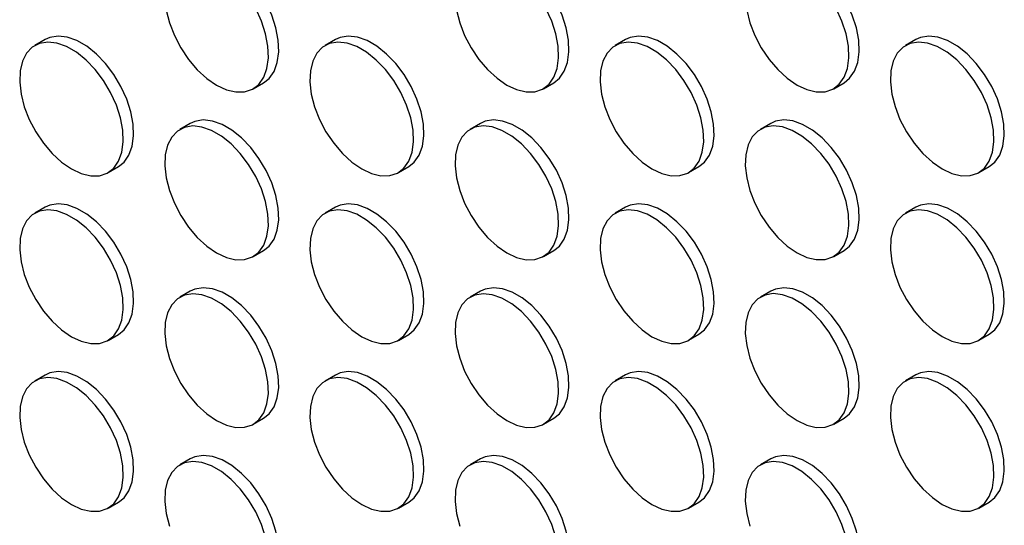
# Model space of a CAD drawing. Header units: millimetres. Extents: x 57 to 2457, y 57 to 1886.
# Tile 24 of 38: x 2181 to 2316, y 1166 to 1235. Entities that reach past the tile are written whole.
import ezdxf

# ---------------------------------------------------------------- set-up
doc = ezdxf.new("R2010")
doc.units = ezdxf.units.MM
doc.header["$LTSCALE"] = 9

msp = doc.modelspace()

# ---------------------------------------------------------------- linework, layer by layer
for p, q in [((2184.878, 1232.528), (2183.464, 1231.712)), ((2224.476, 1232.532), (2223.062, 1231.715)), ((2264.074, 1232.535), (2262.66, 1231.719)), ((2303.672, 1232.539), (2302.258, 1231.723)), ((2213.262, 1225.824), (2214.677, 1226.64)), ((2252.86, 1225.828), (2254.275, 1226.644)), ((2292.458, 1225.831), (2293.873, 1226.648)), ((2244.275, 1221.102), (2242.861, 1220.286)), ((2283.873, 1221.106), (2282.459, 1220.289)), ((2204.677, 1221.098), (2203.263, 1220.282)), ((2193.463, 1214.391), (2194.878, 1215.207)), ((2233.061, 1214.394), (2234.476, 1215.211)), ((2272.659, 1214.398), (2274.074, 1215.214)), ((2312.257, 1214.402), (2313.672, 1215.218)), ((2184.878, 1209.665), (2183.464, 1208.848)), ((2224.476, 1209.669), (2223.062, 1208.852)), ((2264.074, 1209.672), (2262.66, 1208.856)), ((2303.672, 1209.676), (2302.258, 1208.86)), ((2213.262, 1202.961), (2214.677, 1203.777)), ((2252.86, 1202.965), (2254.275, 1203.781)), ((2292.458, 1202.968), (2293.873, 1203.785)), ((2204.677, 1198.235), (2203.263, 1197.419)), ((2244.275, 1198.239), (2242.861, 1197.422)), ((2283.873, 1198.243), (2282.459, 1197.426)), ((2193.463, 1191.527), (2194.878, 1192.344)), ((2233.061, 1191.531), (2234.476, 1192.348)), ((2272.659, 1191.535), (2274.074, 1192.351)), ((2312.257, 1191.539), (2313.672, 1192.355)), ((2184.878, 1186.802), (2183.464, 1185.985)), ((2224.476, 1186.805), (2223.062, 1185.989)), ((2264.074, 1186.809), (2262.66, 1185.993)), ((2303.672, 1186.813), (2302.258, 1185.996)), ((2213.262, 1180.098), (2214.677, 1180.914)), ((2252.86, 1180.101), (2254.275, 1180.918)), ((2292.458, 1180.105), (2293.873, 1180.922)), ((2204.677, 1175.372), (2203.263, 1174.556)), ((2244.275, 1175.376), (2242.861, 1174.559)), ((2283.873, 1175.379), (2282.459, 1174.563)), ((2193.463, 1168.664), (2194.878, 1169.481)), ((2233.061, 1168.668), (2234.476, 1169.484)), ((2272.659, 1168.672), (2274.074, 1169.488)), ((2312.257, 1168.675), (2313.672, 1169.492))]:
    msp.add_line(p, q)
at = {"flags": 128}
for points in [[(2214.677, 1226.64), (2215.437, 1227.239), (2216.109, 1228.196), (2216.549, 1229.409), (2216.74, 1230.835), (2216.676, 1232.422), (2216.359, 1234.114), (2215.801, 1235.848), (2215.021, 1237.563), (2214.048, 1239.196), (2212.917, 1240.688), (2211.669, 1241.985), (2210.349, 1243.041), (2209.005, 1243.817), (2207.685, 1244.286), (2206.437, 1244.429), (2205.306, 1244.243), (2204.677, 1243.961)], [(2254.275, 1226.644), (2255.035, 1227.243), (2255.707, 1228.199), (2256.147, 1229.413), (2256.338, 1230.839), (2256.274, 1232.426), (2255.957, 1234.118), (2255.399, 1235.852), (2254.619, 1237.567), (2253.646, 1239.2), (2252.515, 1240.692), (2251.267, 1241.989), (2249.947, 1243.045), (2248.603, 1243.821), (2247.283, 1244.289), (2246.035, 1244.433), (2244.904, 1244.246), (2244.275, 1243.965)], [(2293.873, 1226.648), (2294.633, 1227.247), (2295.305, 1228.203), (2295.745, 1229.416), (2295.936, 1230.842), (2295.872, 1232.43), (2295.555, 1234.121), (2294.997, 1235.856), (2294.217, 1237.571), (2293.244, 1239.203), (2292.113, 1240.696), (2290.865, 1241.993), (2289.545, 1243.049), (2288.201, 1243.825), (2286.881, 1244.293), (2285.633, 1244.437), (2284.502, 1244.25), (2283.873, 1243.969)], [(2201.391, 1236.526), (2201.831, 1234.806), (2202.503, 1233.073), (2203.383, 1231.392), (2204.44, 1229.822), (2205.635, 1228.421), (2206.925, 1227.239), (2208.263, 1226.319)], [(2208.263, 1226.319), (2209.601, 1225.694), (2210.891, 1225.387), (2212.086, 1225.408), (2213.142, 1225.758), (2214.023, 1226.423), (2214.695, 1227.379), (2215.135, 1228.592), (2215.326, 1230.019), (2215.262, 1231.606), (2214.945, 1233.298), (2214.387, 1235.032), (2213.607, 1236.747)], [(2240.989, 1236.53), (2241.429, 1234.809), (2242.101, 1233.077), (2242.981, 1231.396), (2244.038, 1229.826), (2245.233, 1228.425), (2246.523, 1227.243), (2247.861, 1226.323)], [(2247.861, 1226.323), (2249.199, 1225.698), (2250.489, 1225.391), (2251.684, 1225.412), (2252.74, 1225.762), (2253.621, 1226.427), (2254.293, 1227.383), (2254.733, 1228.596), (2254.924, 1230.022), (2254.86, 1231.61), (2254.543, 1233.301), (2253.985, 1235.036), (2253.205, 1236.75)], [(2280.587, 1236.534), (2281.027, 1234.813), (2281.699, 1233.081), (2282.579, 1231.399), (2283.636, 1229.83), (2284.831, 1228.429), (2286.121, 1227.247), (2287.459, 1226.326)], [(2287.459, 1226.326), (2288.797, 1225.702), (2290.087, 1225.394), (2291.282, 1225.416), (2292.338, 1225.765), (2293.219, 1226.43), (2293.891, 1227.387), (2294.331, 1228.6), (2294.522, 1230.026), (2294.458, 1231.613), (2294.141, 1233.305), (2293.582, 1235.039), (2292.803, 1236.754)], [(2188.464, 1214.886), (2189.802, 1214.261), (2191.092, 1213.953), (2192.287, 1213.975), (2193.343, 1214.325), (2194.224, 1214.99), (2194.896, 1215.946), (2195.336, 1217.159), (2195.527, 1218.585), (2195.463, 1220.173), (2195.146, 1221.864), (2194.588, 1223.599), (2193.808, 1225.313), (2192.835, 1226.946), (2191.704, 1228.438), (2190.456, 1229.736), (2189.136, 1230.791), (2187.792, 1231.567), (2186.472, 1232.036), (2185.224, 1232.179), (2184.093, 1231.993), (2183.12, 1231.483), (2182.34, 1230.669), (2181.782, 1229.579), (2181.465, 1228.254), (2181.401, 1226.74), (2181.592, 1225.093), (2182.032, 1223.372), (2182.704, 1221.64), (2183.584, 1219.958), (2184.641, 1218.389), (2185.836, 1216.988), (2187.126, 1215.806), (2188.464, 1214.886)], [(2194.878, 1215.207), (2195.638, 1215.806), (2196.31, 1216.762), (2196.75, 1217.975), (2196.941, 1219.402), (2196.877, 1220.989), (2196.56, 1222.681), (2196.002, 1224.415), (2195.222, 1226.13), (2194.249, 1227.763), (2193.118, 1229.255), (2191.87, 1230.552), (2190.55, 1231.608), (2189.206, 1232.384), (2187.886, 1232.852), (2186.638, 1232.996), (2185.507, 1232.809), (2184.878, 1232.528)], [(2228.062, 1214.889), (2229.4, 1214.264), (2230.69, 1213.957), (2231.885, 1213.979), (2232.941, 1214.328), (2233.822, 1214.993), (2234.494, 1215.95), (2234.934, 1217.163), (2235.125, 1218.589), (2235.061, 1220.176), (2234.744, 1221.868), (2234.186, 1223.602), (2233.406, 1225.317), (2232.433, 1226.95), (2231.302, 1228.442), (2230.054, 1229.739), (2228.734, 1230.795), (2227.39, 1231.571), (2226.07, 1232.039), (2224.822, 1232.183), (2223.691, 1231.997), (2222.718, 1231.487), (2221.938, 1230.673), (2221.38, 1229.583), (2221.063, 1228.257), (2220.999, 1226.744), (2221.19, 1225.097), (2221.63, 1223.376), (2222.302, 1221.643), (2223.182, 1219.962), (2224.239, 1218.392), (2225.434, 1216.991), (2226.724, 1215.809), (2228.062, 1214.889)], [(2234.476, 1215.211), (2235.236, 1215.81), (2235.908, 1216.766), (2236.348, 1217.979), (2236.539, 1219.405), (2236.475, 1220.993), (2236.158, 1222.684), (2235.6, 1224.419), (2234.82, 1226.133), (2233.847, 1227.766), (2232.716, 1229.258), (2231.468, 1230.556), (2230.148, 1231.612), (2228.804, 1232.388), (2227.484, 1232.856), (2226.236, 1232.999), (2225.105, 1232.813), (2224.476, 1232.532)], [(2267.66, 1214.893), (2268.998, 1214.268), (2270.288, 1213.961), (2271.483, 1213.982), (2272.539, 1214.332), (2273.42, 1214.997), (2274.092, 1215.953), (2274.532, 1217.166), (2274.723, 1218.593), (2274.659, 1220.18), (2274.342, 1221.872), (2273.783, 1223.606), (2273.004, 1225.321), (2272.031, 1226.954), (2270.9, 1228.446), (2269.652, 1229.743), (2268.332, 1230.799), (2266.988, 1231.575), (2265.668, 1232.043), (2264.42, 1232.187), (2263.289, 1232), (2262.316, 1231.491), (2261.536, 1230.676), (2260.978, 1229.587), (2260.661, 1228.261), (2260.597, 1226.747), (2260.788, 1225.1), (2261.228, 1223.38), (2261.9, 1221.647), (2262.78, 1219.966), (2263.837, 1218.396), (2265.032, 1216.995), (2266.322, 1215.813), (2267.66, 1214.893)], [(2274.074, 1215.214), (2274.834, 1215.813), (2275.506, 1216.77), (2275.946, 1217.983), (2276.137, 1219.409), (2276.073, 1220.996), (2275.756, 1222.688), (2275.198, 1224.422), (2274.418, 1226.137), (2273.445, 1227.77), (2272.314, 1229.262), (2271.066, 1230.559), (2269.746, 1231.615), (2268.402, 1232.391), (2267.082, 1232.86), (2265.834, 1233.003), (2264.703, 1232.817), (2264.074, 1232.535)], [(2307.258, 1214.897), (2308.596, 1214.272), (2309.886, 1213.965), (2311.081, 1213.986), (2312.137, 1214.336), (2313.018, 1215.001), (2313.69, 1215.957), (2314.129, 1217.17), (2314.321, 1218.596), (2314.257, 1220.184), (2313.94, 1221.875), (2313.381, 1223.61), (2312.602, 1225.324), (2311.629, 1226.957), (2310.498, 1228.449), (2309.25, 1229.747), (2307.93, 1230.803), (2306.586, 1231.579), (2305.266, 1232.047), (2304.018, 1232.19), (2302.887, 1232.004), (2301.914, 1231.494), (2301.134, 1230.68), (2300.576, 1229.59), (2300.259, 1228.265), (2300.195, 1226.751), (2300.386, 1225.104), (2300.826, 1223.383), (2301.498, 1221.651), (2302.378, 1219.97), (2303.435, 1218.4), (2304.63, 1216.999), (2305.92, 1215.817), (2307.258, 1214.897)], [(2313.672, 1215.218), (2314.432, 1215.817), (2315.104, 1216.773), (2315.544, 1217.987), (2315.735, 1219.413), (2315.671, 1221), (2315.354, 1222.692), (2314.796, 1224.426), (2314.016, 1226.141), (2313.043, 1227.774), (2311.912, 1229.266), (2310.664, 1230.563), (2309.344, 1231.619), (2308, 1232.395), (2306.68, 1232.863), (2305.432, 1233.007), (2304.301, 1232.82), (2303.672, 1232.539)], [(2214.677, 1203.777), (2215.437, 1204.376), (2216.109, 1205.333), (2216.549, 1206.546), (2216.74, 1207.972), (2216.676, 1209.559), (2216.359, 1211.251), (2215.801, 1212.985), (2215.021, 1214.7), (2214.048, 1216.333), (2212.917, 1217.825), (2211.669, 1219.122), (2210.349, 1220.178), (2209.005, 1220.954), (2207.685, 1221.422), (2206.437, 1221.566), (2205.306, 1221.38), (2204.677, 1221.098)], [(2254.275, 1203.781), (2255.035, 1204.38), (2255.707, 1205.336), (2256.147, 1206.549), (2256.338, 1207.976), (2256.274, 1209.563), (2255.957, 1211.255), (2255.399, 1212.989), (2254.619, 1214.704), (2253.646, 1216.337), (2252.515, 1217.829), (2251.267, 1219.126), (2249.947, 1220.182), (2248.603, 1220.958), (2247.283, 1221.426), (2246.035, 1221.57), (2244.904, 1221.383), (2244.275, 1221.102)], [(2293.873, 1203.785), (2294.633, 1204.384), (2295.305, 1205.34), (2295.745, 1206.553), (2295.936, 1207.979), (2295.872, 1209.567), (2295.555, 1211.258), (2294.997, 1212.993), (2294.217, 1214.707), (2293.244, 1216.34), (2292.113, 1217.832), (2290.865, 1219.13), (2289.545, 1220.186), (2288.201, 1220.962), (2286.881, 1221.43), (2285.633, 1221.573), (2284.502, 1221.387), (2283.873, 1221.106)], [(2208.263, 1203.456), (2209.601, 1202.831), (2210.891, 1202.524), (2212.086, 1202.545), (2213.142, 1202.895), (2214.023, 1203.56), (2214.695, 1204.516), (2215.135, 1205.729), (2215.326, 1207.155), (2215.262, 1208.743), (2214.945, 1210.434), (2214.387, 1212.169), (2213.607, 1213.884), (2212.634, 1215.516), (2211.503, 1217.009), (2210.255, 1218.306), (2208.935, 1219.362), (2207.591, 1220.138), (2206.271, 1220.606), (2205.023, 1220.75), (2203.892, 1220.563), (2202.919, 1220.054), (2202.139, 1219.239), (2201.581, 1218.15), (2201.264, 1216.824), (2201.2, 1215.31), (2201.391, 1213.663), (2201.831, 1211.942), (2202.503, 1210.21), (2203.383, 1208.529), (2204.44, 1206.959), (2205.635, 1205.558), (2206.925, 1204.376), (2208.263, 1203.456)], [(2247.861, 1203.46), (2249.199, 1202.835), (2250.489, 1202.527), (2251.684, 1202.549), (2252.74, 1202.899), (2253.621, 1203.564), (2254.293, 1204.52), (2254.733, 1205.733), (2254.924, 1207.159), (2254.86, 1208.747), (2254.543, 1210.438), (2253.985, 1212.173), (2253.205, 1213.887), (2252.232, 1215.52), (2251.101, 1217.012), (2249.853, 1218.31), (2248.533, 1219.365), (2247.189, 1220.142), (2245.869, 1220.61), (2244.621, 1220.753), (2243.49, 1220.567), (2242.517, 1220.057), (2241.737, 1219.243), (2241.179, 1218.153), (2240.862, 1216.828), (2240.798, 1215.314), (2240.989, 1213.667), (2241.429, 1211.946), (2242.101, 1210.214), (2242.981, 1208.532), (2244.038, 1206.963), (2245.233, 1205.562), (2246.523, 1204.38), (2247.861, 1203.46)], [(2287.459, 1203.463), (2288.797, 1202.838), (2290.087, 1202.531), (2291.282, 1202.553), (2292.338, 1202.902), (2293.219, 1203.567), (2293.891, 1204.524), (2294.331, 1205.737), (2294.522, 1207.163), (2294.458, 1208.75), (2294.141, 1210.442), (2293.582, 1212.176), (2292.803, 1213.891), (2291.83, 1215.524), (2290.699, 1217.016), (2289.451, 1218.313), (2288.131, 1219.369), (2286.787, 1220.145), (2285.467, 1220.613), (2284.219, 1220.757), (2283.088, 1220.571), (2282.115, 1220.061), (2281.335, 1219.247), (2280.777, 1218.157), (2280.46, 1216.831), (2280.396, 1215.318), (2280.587, 1213.671), (2281.027, 1211.95), (2281.699, 1210.217), (2282.579, 1208.536), (2283.636, 1206.966), (2284.831, 1205.565), (2286.121, 1204.383), (2287.459, 1203.463)], [(2188.464, 1192.022), (2189.802, 1191.398), (2191.092, 1191.09), (2192.287, 1191.112), (2193.343, 1191.461), (2194.224, 1192.126), (2194.896, 1193.083), (2195.336, 1194.296), (2195.527, 1195.722), (2195.463, 1197.309), (2195.146, 1199.001), (2194.588, 1200.735), (2193.808, 1202.45), (2192.835, 1204.083), (2191.704, 1205.575), (2190.456, 1206.873), (2189.136, 1207.928), (2187.792, 1208.704), (2186.472, 1209.173), (2185.224, 1209.316), (2184.093, 1209.13), (2183.12, 1208.62), (2182.34, 1207.806), (2181.782, 1206.716), (2181.465, 1205.39), (2181.401, 1203.877), (2181.592, 1202.23), (2182.032, 1200.509), (2182.704, 1198.777), (2183.584, 1197.095), (2184.641, 1195.526), (2185.836, 1194.125), (2187.126, 1192.943), (2188.464, 1192.022)], [(2194.878, 1192.344), (2195.638, 1192.943), (2196.31, 1193.899), (2196.75, 1195.112), (2196.941, 1196.538), (2196.877, 1198.126), (2196.56, 1199.817), (2196.002, 1201.552), (2195.222, 1203.267), (2194.249, 1204.899), (2193.118, 1206.392), (2191.87, 1207.689), (2190.55, 1208.745), (2189.206, 1209.521), (2187.886, 1209.989), (2186.638, 1210.133), (2185.507, 1209.946), (2184.878, 1209.665)], [(2228.062, 1192.026), (2229.4, 1191.401), (2230.69, 1191.094), (2231.885, 1191.116), (2232.941, 1191.465), (2233.822, 1192.13), (2234.494, 1193.086), (2234.934, 1194.3), (2235.125, 1195.726), (2235.061, 1197.313), (2234.744, 1199.005), (2234.186, 1200.739), (2233.406, 1202.454), (2232.433, 1204.087), (2231.302, 1205.579), (2230.054, 1206.876), (2228.734, 1207.932), (2227.39, 1208.708), (2226.07, 1209.176), (2224.822, 1209.32), (2223.691, 1209.133), (2222.718, 1208.624), (2221.938, 1207.809), (2221.38, 1206.72), (2221.063, 1205.394), (2220.999, 1203.881), (2221.19, 1202.234), (2221.63, 1200.513), (2222.302, 1198.78), (2223.182, 1197.099), (2224.239, 1195.529), (2225.434, 1194.128), (2226.724, 1192.946), (2228.062, 1192.026)], [(2234.476, 1192.348), (2235.236, 1192.946), (2235.908, 1193.903), (2236.348, 1195.116), (2236.539, 1196.542), (2236.475, 1198.13), (2236.158, 1199.821), (2235.6, 1201.556), (2234.82, 1203.27), (2233.847, 1204.903), (2232.716, 1206.395), (2231.468, 1207.693), (2230.148, 1208.748), (2228.804, 1209.524), (2227.484, 1209.993), (2226.236, 1210.136), (2225.105, 1209.95), (2224.476, 1209.669)], [(2267.66, 1192.03), (2268.998, 1191.405), (2270.288, 1191.098), (2271.483, 1191.119), (2272.539, 1191.469), (2273.42, 1192.134), (2274.092, 1193.09), (2274.532, 1194.303), (2274.723, 1195.729), (2274.659, 1197.317), (2274.342, 1199.008), (2273.783, 1200.743), (2273.004, 1202.458), (2272.031, 1204.09), (2270.9, 1205.583), (2269.652, 1206.88), (2268.332, 1207.936), (2266.988, 1208.712), (2265.668, 1209.18), (2264.42, 1209.324), (2263.289, 1209.137), (2262.316, 1208.628), (2261.536, 1207.813), (2260.978, 1206.724), (2260.661, 1205.398), (2260.597, 1203.884), (2260.788, 1202.237), (2261.228, 1200.516), (2261.9, 1198.784), (2262.78, 1197.103), (2263.837, 1195.533), (2265.032, 1194.132), (2266.322, 1192.95), (2267.66, 1192.03)], [(2274.074, 1192.351), (2274.834, 1192.95), (2275.506, 1193.907), (2275.946, 1195.12), (2276.137, 1196.546), (2276.073, 1198.133), (2275.756, 1199.825), (2275.198, 1201.559), (2274.418, 1203.274), (2273.445, 1204.907), (2272.314, 1206.399), (2271.066, 1207.696), (2269.746, 1208.752), (2268.402, 1209.528), (2267.082, 1209.996), (2265.834, 1210.14), (2264.703, 1209.954), (2264.074, 1209.672)], [(2307.258, 1192.034), (2308.596, 1191.409), (2309.886, 1191.101), (2311.081, 1191.123), (2312.137, 1191.473), (2313.018, 1192.138), (2313.69, 1193.094), (2314.129, 1194.307), (2314.321, 1195.733), (2314.257, 1197.321), (2313.94, 1199.012), (2313.381, 1200.747), (2312.602, 1202.461), (2311.629, 1204.094), (2310.498, 1205.586), (2309.25, 1206.884), (2307.93, 1207.939), (2306.586, 1208.716), (2305.266, 1209.184), (2304.018, 1209.327), (2302.887, 1209.141), (2301.914, 1208.631), (2301.134, 1207.817), (2300.576, 1206.727), (2300.259, 1205.402), (2300.195, 1203.888), (2300.386, 1202.241), (2300.826, 1200.52), (2301.498, 1198.788), (2302.378, 1197.106), (2303.435, 1195.537), (2304.63, 1194.136), (2305.92, 1192.954), (2307.258, 1192.034)], [(2313.672, 1192.355), (2314.432, 1192.954), (2315.104, 1193.91), (2315.544, 1195.123), (2315.735, 1196.55), (2315.671, 1198.137), (2315.354, 1199.829), (2314.796, 1201.563), (2314.016, 1203.278), (2313.043, 1204.911), (2311.912, 1206.403), (2310.664, 1207.7), (2309.344, 1208.756), (2308, 1209.532), (2306.68, 1210), (2305.432, 1210.144), (2304.301, 1209.957), (2303.672, 1209.676)], [(2214.677, 1180.914), (2215.437, 1181.513), (2216.109, 1182.469), (2216.549, 1183.683), (2216.74, 1185.109), (2216.676, 1186.696), (2216.359, 1188.388), (2215.801, 1190.122), (2215.021, 1191.837), (2214.048, 1193.47), (2212.917, 1194.962), (2211.669, 1196.259), (2210.349, 1197.315), (2209.005, 1198.091), (2207.685, 1198.559), (2206.437, 1198.703), (2205.306, 1198.516), (2204.677, 1198.235)], [(2254.275, 1180.918), (2255.035, 1181.517), (2255.707, 1182.473), (2256.147, 1183.686), (2256.338, 1185.112), (2256.274, 1186.7), (2255.957, 1188.391), (2255.399, 1190.126), (2254.619, 1191.841), (2253.646, 1193.473), (2252.515, 1194.966), (2251.267, 1196.263), (2249.947, 1197.319), (2248.603, 1198.095), (2247.283, 1198.563), (2246.035, 1198.707), (2244.904, 1198.52), (2244.275, 1198.239)], [(2293.873, 1180.922), (2294.633, 1181.52), (2295.305, 1182.477), (2295.745, 1183.69), (2295.936, 1185.116), (2295.872, 1186.704), (2295.555, 1188.395), (2294.997, 1190.13), (2294.217, 1191.844), (2293.244, 1193.477), (2292.113, 1194.969), (2290.865, 1196.267), (2289.545, 1197.322), (2288.201, 1198.098), (2286.881, 1198.567), (2285.633, 1198.71), (2284.502, 1198.524), (2283.873, 1198.243)], [(2208.263, 1180.593), (2209.601, 1179.968), (2210.891, 1179.661), (2212.086, 1179.682), (2213.142, 1180.032), (2214.023, 1180.697), (2214.695, 1181.653), (2215.135, 1182.866), (2215.326, 1184.292), (2215.262, 1185.88), (2214.945, 1187.571), (2214.387, 1189.306), (2213.607, 1191.02), (2212.634, 1192.653), (2211.503, 1194.145), (2210.255, 1195.443), (2208.935, 1196.499), (2207.591, 1197.275), (2206.271, 1197.743), (2205.023, 1197.886), (2203.892, 1197.7), (2202.919, 1197.19), (2202.139, 1196.376), (2201.581, 1195.286), (2201.264, 1193.961), (2201.2, 1192.447), (2201.391, 1190.8), (2201.831, 1189.079), (2202.503, 1187.347), (2203.383, 1185.666), (2204.44, 1184.096), (2205.635, 1182.695), (2206.925, 1181.513), (2208.263, 1180.593)], [(2247.861, 1180.596), (2249.199, 1179.972), (2250.489, 1179.664), (2251.684, 1179.686), (2252.74, 1180.035), (2253.621, 1180.7), (2254.293, 1181.657), (2254.733, 1182.87), (2254.924, 1184.296), (2254.86, 1185.883), (2254.543, 1187.575), (2253.985, 1189.309), (2253.205, 1191.024), (2252.232, 1192.657), (2251.101, 1194.149), (2249.853, 1195.447), (2248.533, 1196.502), (2247.189, 1197.278), (2245.869, 1197.747), (2244.621, 1197.89), (2243.49, 1197.704), (2242.517, 1197.194), (2241.737, 1196.38), (2241.179, 1195.29), (2240.862, 1193.964), (2240.798, 1192.451), (2240.989, 1190.804), (2241.429, 1189.083), (2242.101, 1187.351), (2242.981, 1185.669), (2244.038, 1184.1), (2245.233, 1182.699), (2246.523, 1181.517), (2247.861, 1180.596)], [(2287.459, 1180.6), (2288.797, 1179.975), (2290.087, 1179.668), (2291.282, 1179.69), (2292.338, 1180.039), (2293.219, 1180.704), (2293.891, 1181.66), (2294.331, 1182.874), (2294.522, 1184.3), (2294.458, 1185.887), (2294.141, 1187.579), (2293.582, 1189.313), (2292.803, 1191.028), (2291.83, 1192.661), (2290.699, 1194.153), (2289.451, 1195.45), (2288.131, 1196.506), (2286.787, 1197.282), (2285.467, 1197.75), (2284.219, 1197.894), (2283.088, 1197.707), (2282.115, 1197.198), (2281.335, 1196.383), (2280.777, 1195.294), (2280.46, 1193.968), (2280.396, 1192.455), (2280.587, 1190.808), (2281.027, 1189.087), (2281.699, 1187.354), (2282.579, 1185.673), (2283.636, 1184.103), (2284.831, 1182.702), (2286.121, 1181.52), (2287.459, 1180.6)], [(2188.464, 1169.159), (2189.802, 1168.534), (2191.092, 1168.227), (2192.287, 1168.249), (2193.343, 1168.598), (2194.224, 1169.263), (2194.896, 1170.22), (2195.336, 1171.433), (2195.527, 1172.859), (2195.463, 1174.446), (2195.146, 1176.138), (2194.588, 1177.872), (2193.808, 1179.587), (2192.835, 1181.22), (2191.704, 1182.712), (2190.456, 1184.009), (2189.136, 1185.065), (2187.792, 1185.841), (2186.472, 1186.309), (2185.224, 1186.453), (2184.093, 1186.267), (2183.12, 1185.757), (2182.34, 1184.943), (2181.782, 1183.853), (2181.465, 1182.527), (2181.401, 1181.014), (2181.592, 1179.367), (2182.032, 1177.646), (2182.704, 1175.913), (2183.584, 1174.232), (2184.641, 1172.662), (2185.836, 1171.261), (2187.126, 1170.079), (2188.464, 1169.159)], [(2194.878, 1169.481), (2195.638, 1170.08), (2196.31, 1171.036), (2196.75, 1172.249), (2196.941, 1173.675), (2196.877, 1175.263), (2196.56, 1176.954), (2196.002, 1178.689), (2195.222, 1180.403), (2194.249, 1182.036), (2193.118, 1183.528), (2191.87, 1184.826), (2190.55, 1185.882), (2189.206, 1186.658), (2187.886, 1187.126), (2186.638, 1187.269), (2185.507, 1187.083), (2184.878, 1186.802)], [(2228.062, 1169.163), (2229.4, 1168.538), (2230.69, 1168.231), (2231.885, 1168.252), (2232.941, 1168.602), (2233.822, 1169.267), (2234.494, 1170.223), (2234.934, 1171.436), (2235.125, 1172.863), (2235.061, 1174.45), (2234.744, 1176.142), (2234.186, 1177.876), (2233.406, 1179.591), (2232.433, 1181.224), (2231.302, 1182.716), (2230.054, 1184.013), (2228.734, 1185.069), (2227.39, 1185.845), (2226.07, 1186.313), (2224.822, 1186.457), (2223.691, 1186.27), (2222.718, 1185.761), (2221.938, 1184.946), (2221.38, 1183.857), (2221.063, 1182.531), (2220.999, 1181.017), (2221.19, 1179.37), (2221.63, 1177.65), (2222.302, 1175.917), (2223.182, 1174.236), (2224.239, 1172.666), (2225.434, 1171.265), (2226.724, 1170.083), (2228.062, 1169.163)], [(2234.476, 1169.484), (2235.236, 1170.083), (2235.908, 1171.04), (2236.348, 1172.253), (2236.539, 1173.679), (2236.475, 1175.266), (2236.158, 1176.958), (2235.6, 1178.692), (2234.82, 1180.407), (2233.847, 1182.04), (2232.716, 1183.532), (2231.468, 1184.829), (2230.148, 1185.885), (2228.804, 1186.661), (2227.484, 1187.13), (2226.236, 1187.273), (2225.105, 1187.087), (2224.476, 1186.805)], [(2267.66, 1169.167), (2268.998, 1168.542), (2270.288, 1168.235), (2271.483, 1168.256), (2272.539, 1168.606), (2273.42, 1169.271), (2274.092, 1170.227), (2274.532, 1171.44), (2274.723, 1172.866), (2274.659, 1174.454), (2274.342, 1176.145), (2273.783, 1177.88), (2273.004, 1179.594), (2272.031, 1181.227), (2270.9, 1182.719), (2269.652, 1184.017), (2268.332, 1185.073), (2266.988, 1185.849), (2265.668, 1186.317), (2264.42, 1186.46), (2263.289, 1186.274), (2262.316, 1185.764), (2261.536, 1184.95), (2260.978, 1183.86), (2260.661, 1182.535), (2260.597, 1181.021), (2260.788, 1179.374), (2261.228, 1177.653), (2261.9, 1175.921), (2262.78, 1174.24), (2263.837, 1172.67), (2265.032, 1171.269), (2266.322, 1170.087), (2267.66, 1169.167)], [(2274.074, 1169.488), (2274.834, 1170.087), (2275.506, 1171.043), (2275.946, 1172.257), (2276.137, 1173.683), (2276.073, 1175.27), (2275.756, 1176.962), (2275.198, 1178.696), (2274.418, 1180.411), (2273.445, 1182.044), (2272.314, 1183.536), (2271.066, 1184.833), (2269.746, 1185.889), (2268.402, 1186.665), (2267.082, 1187.133), (2265.834, 1187.277), (2264.703, 1187.09), (2264.074, 1186.809)], [(2307.258, 1169.17), (2308.596, 1168.546), (2309.886, 1168.238), (2311.081, 1168.26), (2312.137, 1168.609), (2313.018, 1169.274), (2313.69, 1170.231), (2314.129, 1171.444), (2314.321, 1172.87), (2314.257, 1174.457), (2313.94, 1176.149), (2313.381, 1177.883), (2312.602, 1179.598), (2311.629, 1181.231), (2310.498, 1182.723), (2309.25, 1184.021), (2307.93, 1185.076), (2306.586, 1185.852), (2305.266, 1186.321), (2304.018, 1186.464), (2302.887, 1186.278), (2301.914, 1185.768), (2301.134, 1184.954), (2300.576, 1183.864), (2300.259, 1182.538), (2300.195, 1181.025), (2300.386, 1179.378), (2300.826, 1177.657), (2301.498, 1175.925), (2302.378, 1174.243), (2303.435, 1172.674), (2304.63, 1171.273), (2305.92, 1170.091), (2307.258, 1169.17)], [(2313.672, 1169.492), (2314.432, 1170.091), (2315.104, 1171.047), (2315.544, 1172.26), (2315.735, 1173.686), (2315.671, 1175.274), (2315.354, 1176.965), (2314.796, 1178.7), (2314.016, 1180.415), (2313.043, 1182.047), (2311.912, 1183.54), (2310.664, 1184.837), (2309.344, 1185.893), (2308, 1186.669), (2306.68, 1187.137), (2305.432, 1187.281), (2304.301, 1187.094), (2303.672, 1186.813)], [(2214.677, 1158.051), (2215.437, 1158.65), (2216.109, 1159.606), (2216.549, 1160.819), (2216.74, 1162.246), (2216.676, 1163.833), (2216.359, 1165.525), (2215.801, 1167.259), (2215.021, 1168.974), (2214.048, 1170.607), (2212.917, 1172.099), (2211.669, 1173.396), (2210.349, 1174.452), (2209.005, 1175.228), (2207.685, 1175.696), (2206.437, 1175.84), (2205.306, 1175.653), (2204.677, 1175.372)], [(2254.275, 1158.055), (2255.035, 1158.654), (2255.707, 1159.61), (2256.147, 1160.823), (2256.338, 1162.249), (2256.274, 1163.837), (2255.957, 1165.528), (2255.399, 1167.263), (2254.619, 1168.977), (2253.646, 1170.61), (2252.515, 1172.102), (2251.267, 1173.4), (2249.947, 1174.456), (2248.603, 1175.232), (2247.283, 1175.7), (2246.035, 1175.843), (2244.904, 1175.657), (2244.275, 1175.376)], [(2293.873, 1158.058), (2294.633, 1158.657), (2295.305, 1159.614), (2295.745, 1160.827), (2295.936, 1162.253), (2295.872, 1163.84), (2295.555, 1165.532), (2294.997, 1167.266), (2294.217, 1168.981), (2293.244, 1170.614), (2292.113, 1172.106), (2290.865, 1173.403), (2289.545, 1174.459), (2288.201, 1175.235), (2286.881, 1175.704), (2285.633, 1175.847), (2284.502, 1175.661), (2283.873, 1175.379)], [(2214.945, 1164.708), (2214.387, 1166.443), (2213.607, 1168.157), (2212.634, 1169.79), (2211.503, 1171.282), (2210.255, 1172.58), (2208.935, 1173.635), (2207.591, 1174.411), (2206.271, 1174.88), (2205.023, 1175.023), (2203.892, 1174.837), (2202.919, 1174.327), (2202.139, 1173.513), (2201.581, 1172.423), (2201.264, 1171.098), (2201.2, 1169.584), (2201.391, 1167.937), (2201.831, 1166.216)], [(2254.543, 1164.712), (2253.985, 1166.446), (2253.205, 1168.161), (2252.232, 1169.794), (2251.101, 1171.286), (2249.853, 1172.583), (2248.533, 1173.639), (2247.189, 1174.415), (2245.869, 1174.883), (2244.621, 1175.027), (2243.49, 1174.841), (2242.517, 1174.331), (2241.737, 1173.517), (2241.179, 1172.427), (2240.862, 1171.101), (2240.798, 1169.588), (2240.989, 1167.941), (2241.429, 1166.22)], [(2294.141, 1164.716), (2293.582, 1166.45), (2292.803, 1168.165), (2291.83, 1169.798), (2290.699, 1171.29), (2289.451, 1172.587), (2288.131, 1173.643), (2286.787, 1174.419), (2285.467, 1174.887), (2284.219, 1175.031), (2283.088, 1174.844), (2282.115, 1174.335), (2281.335, 1173.52), (2280.777, 1172.431), (2280.46, 1171.105), (2280.396, 1169.591), (2280.587, 1167.944), (2281.027, 1166.224)]]:
    msp.add_lwpolyline(points, dxfattribs=at)

doc.saveas('drawing.dxf')
